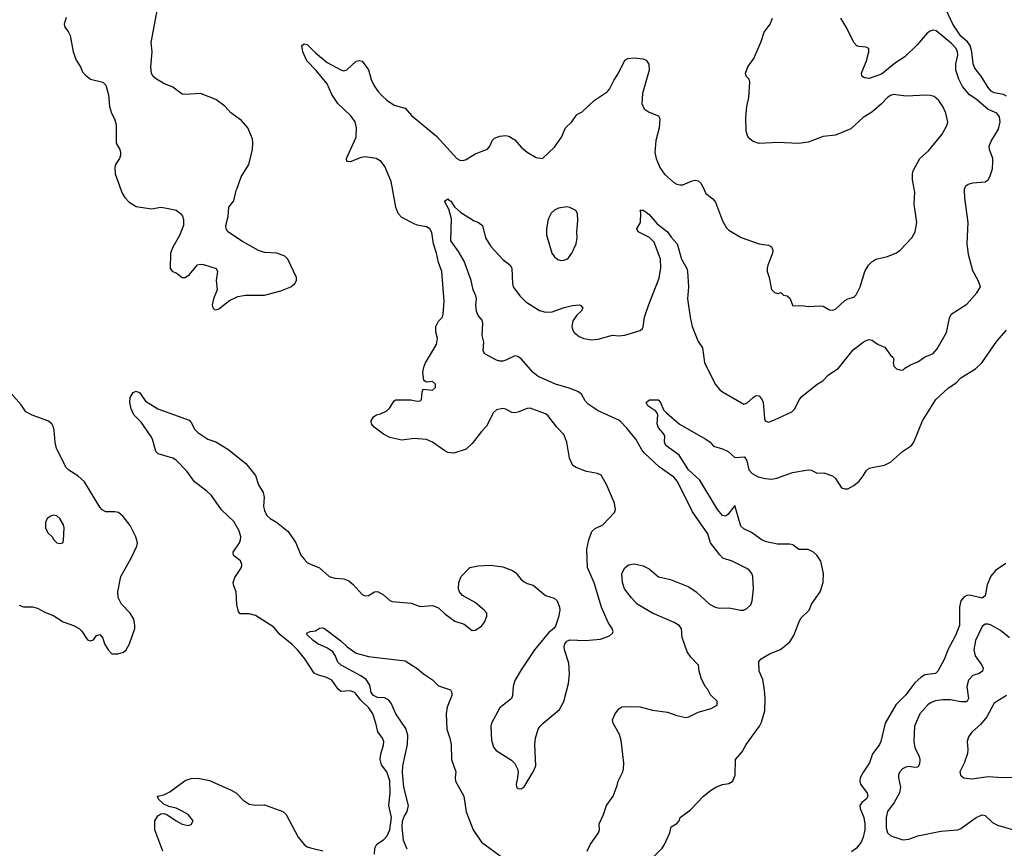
# Model space of a CAD drawing. Header units: inches. Extents: x 1473912 to 1647258, y 640388 to 773423.
# Tile 170 of 256: x 1554406 to 1560855, y 675689 to 681120. Entities that reach past the tile are written whole.
import ezdxf

# ---------------------------------------------------------------- set-up
doc = ezdxf.new("R2010")
doc.units = ezdxf.units.IN
doc.header["$MEASUREMENT"] = 0
for name, color, linetype in [('B5657', 7, 'Continuous'), ('B5658', 7, 'Continuous'), ('B5667', 7, 'Continuous'), ('B5668', 7, 'Continuous')]:
    doc.layers.add(name, color=color, linetype=linetype)

msp = doc.modelspace()

# ---------------------------------------------------------------- linework, layer by layer
at = {"layer": 'B5657', "color": 5}
for points, elevation in [([(1555071.5, 680000), (1555079.2, 679979.2), (1555094.7, 679954.7), (1555123.7, 679923.7), (1555170, 679896.4), (1555270, 679879.1), (1555330, 679890.5), (1555370, 679884.9), (1555430.4, 679870.4), (1555458.8, 679850), (1555472.3, 679832.3), (1555479.1, 679810), (1555479.1, 679770), (1555453.8, 679706.2), (1555410, 679628.7), (1555394, 679590), (1555391, 679490), (1555406.8, 679470), (1555430, 679460.5), (1555470, 679430.7), (1555490, 679430.8), (1555519, 679450), (1555570, 679513.4), (1555590, 679518), (1555610, 679515.5), (1555692, 679490), (1555701, 679470), (1555694, 679410), (1555699.1, 679350), (1555676.3, 679290), (1555667.7, 679250), (1555670.8, 679230.8), (1555681.4, 679221.4), (1555690, 679218.8), (1555710, 679224.9), (1555779.7, 679280.3), (1555833.9, 679306.1), (1555884.9, 679315.1), (1556010, 679314.9), (1556117, 679343), (1556182, 679370), (1556209, 679390), (1556219.3, 679410), (1556219.3, 679430), (1556161.6, 679550), (1556142, 679570), (1556090, 679589.7), (1556010, 679593.3), (1555970, 679607.1), (1555866.6, 679666.6), (1555768.7, 679730), (1555759, 679750), (1555757.2, 679770), (1555772.7, 679830), (1555776, 679890), (1555807.7, 679932.3), (1555825, 680000)], 820), ([(1556729.7, 675650), (1556731.5, 675690), (1556744.9, 675715.1), (1556790, 675745.3), (1556813.5, 675770), (1556830.5, 675809.5), (1556841, 675890), (1556823.7, 675970), (1556833.1, 676050), (1556830.8, 676130.8), (1556811.9, 676190), (1556776.3, 676236.3), (1556767.2, 676270), (1556771.3, 676308.7), (1556790, 676364.7), (1556790.9, 676390), (1556783.6, 676410), (1556752.4, 676452.4), (1556739.8, 676510), (1556718.7, 676570), (1556692.2, 676610), (1556640, 676660), (1556600.5, 676710), (1556570, 676721.1), (1556510, 676716.4), (1556491.2, 676731.2), (1556450, 676790.9), (1556412.3, 676810), (1556362.7, 676822.7), (1556336, 676836), (1556274.4, 676930), (1556226.5, 676990), (1556190, 677025.8), (1556110.7, 677090), (1556070, 677137.7), (1555950, 677214.2), (1555910, 677226.6), (1555850, 677226.6), (1555839.3, 677239.3), (1555827.4, 677287.4), (1555825.1, 677370), (1555808.6, 677410), (1555805.3, 677430), (1555815.9, 677464.1), (1555858.3, 677530), (1555861.1, 677550), (1555852.5, 677572.5), (1555807.3, 677607.3), (1555803.9, 677630), (1555845.3, 677690), (1555853.2, 677710), (1555854.6, 677730), (1555842.7, 677770), (1555807.9, 677830), (1555727.8, 677907.8), (1555662.3, 678002.3), (1555632.4, 678030), (1555551.8, 678090), (1555499.9, 678159.9), (1555430, 678233.5), (1555410, 678245.1), (1555314.2, 678274.2), (1555298.4, 678290), (1555276, 678370), (1555265.1, 678390), (1555201.9, 678481.9), (1555154, 678530), (1555135.6, 678570), (1555126.5, 678610), (1555130, 678642.8), (1555150, 678675.8), (1555170, 678684.9), (1555194, 678674), (1555230, 678619.5), (1555310, 678570.3), (1555515.6, 678495.6), (1555530, 678480.5), (1555553.3, 678433.3), (1555573.3, 678413.3), (1555639.1, 678370), (1555690, 678353.6), (1555770, 678305.5), (1555886.7, 678210), (1555950, 678133), (1555971.2, 678071.2), (1556001.5, 678021.5), (1556007.1, 677990), (1556003.4, 677930), (1556010, 677902.6), (1556025.4, 677870), (1556047, 677850), (1556087.4, 677827.4), (1556165.7, 677765.7), (1556215.4, 677690), (1556247.3, 677610), (1556270, 677583.1), (1556290, 677562.4), (1556310, 677550.4), (1556370, 677526.7), (1556433, 677470), (1556470, 677458.8), (1556530, 677455.3), (1556562.4, 677442.4), (1556590, 677418.7), (1556650, 677352.7), (1556670, 677343), (1556690, 677345.5), (1556730, 677370.5), (1556750, 677373), (1556790, 677350.4), (1556830, 677312.2), (1556846.4, 677306.4), (1556970, 677296.5), (1557030, 677272.8), (1557110, 677280.5), (1557150, 677264), (1557190, 677226), (1557256.8, 677176.8), (1557317.5, 677157.5), (1557370, 677116), (1557390, 677118.8), (1557430, 677144.9), (1557450, 677170.8), (1557467, 677210), (1557466.6, 677230), (1557449.3, 677250), (1557390, 677300.7), (1557306.6, 677346.6), (1557286.6, 677370), (1557280.9, 677390), (1557282, 677430), (1557298, 677470), (1557355.3, 677530), (1557410, 677540.4), (1557490, 677543.7), (1557570, 677533.1), (1557634.8, 677510), (1557655.4, 677495.4), (1557690, 677450.6), (1557710, 677435.5), (1557730, 677424.9), (1557770, 677414), (1557850, 677346.8), (1557907.5, 677327.5), (1557926, 677310), (1557942, 677270), (1557943, 677250), (1557935.8, 677204.2), (1557915.5, 677144.5), (1557907.5, 677132.5), (1557870, 677102), (1557777.3, 676990), (1557690, 676859.3), (1557650, 676788.7), (1557639.3, 676750), (1557634, 676690), (1557626.8, 676670), (1557550, 676609.2), (1557497.1, 676510), (1557492.7, 676490), (1557497.3, 676397.3), (1557510, 676351), (1557526.8, 676330), (1557627.1, 676267.1), (1557650, 676244.7), (1557666.8, 676210), (1557670.6, 676190), (1557667.7, 676150), (1557657.3, 676110), (1557661, 676090), (1557670, 676081), (1557690, 676078.8), (1557710, 676091), (1557769.2, 676190), (1557786, 676230), (1557780.7, 676370), (1557785.1, 676410), (1557802.7, 676470), (1557812.1, 676487.9), (1557834, 676510), (1557942, 676598), (1557970, 676651), (1558000.4, 676770), (1558007.1, 676830), (1558002.8, 676902.8), (1557974, 676990), (1557972, 677010), (1557977.2, 677030), (1557990, 677046), (1558010, 677054.8), (1558109.3, 677050.7), (1558210, 677059.1), (1558270, 677080.5), (1558290, 677098), (1558293.6, 677110), (1558287.3, 677130), (1558260.5, 677170), (1558216.9, 677270), (1558170, 677429), (1558125.1, 677530), (1558120.3, 677650), (1558133.3, 677710), (1558154.6, 677765.4), (1558175.8, 677784.2), (1558225.1, 677810), (1558302.7, 677890), (1558309.4, 677910), (1558301.6, 677950), (1558250, 678074), (1558214.3, 678134.3), (1558190, 678144.5), (1558118, 678158), (1558050, 678185.1), (1558030, 678198), (1558006.9, 678246.9), (1557989.7, 678350.3), (1557970, 678402), (1557924, 678450), (1557865.3, 678525.3), (1557850, 678537), (1557768.2, 678568.2), (1557750, 678573), (1557730, 678571.2), (1557670, 678546.6), (1557650, 678543), (1557630, 678546.3), (1557590, 678566.3), (1557570, 678571.3), (1557530, 678563), (1557510, 678544.5), (1557463.6, 678456.4), (1557430, 678420.7), (1557370, 678342.9), (1557330, 678305.7), (1557250, 678278.2), (1557210, 678283.7), (1557190, 678293.3), (1557110, 678350.7), (1557070, 678368.1), (1556990, 678374.2), (1556910, 678364.3), (1556830, 678382.5), (1556790, 678404.2), (1556728, 678450), (1556711.1, 678470), (1556707.4, 678490), (1556722.7, 678517.3), (1556743.7, 678530), (1556770, 678536.5), (1556810, 678556), (1556830, 678576.4), (1556858.6, 678621.4), (1556870, 678628.5), (1556968.6, 678628.6), (1557010, 678620.4), (1557030, 678622), (1557038, 678630), (1557042, 678678), (1557050, 678698), (1557110, 678690.8), (1557129.2, 678710), (1557129.2, 678730), (1557110, 678749.2), (1557070, 678744), (1557054, 678754), (1557046.6, 678810), (1557055.1, 678850), (1557064.5, 678870), (1557136.3, 678990), (1557143.6, 679030), (1557132.6, 679072.6), (1557132.6, 679110), (1557150, 679143.8), (1557174.7, 679170), (1557180.5, 679190), (1557185.6, 679274.4), (1557171.6, 679470), (1557148.3, 679528.3), (1557135.9, 679590), (1557115.9, 679650), (1557104.7, 679724.7), (1557092.9, 679750), (1557070, 679761.6), (1557010, 679773.1), (1556990, 679782.3), (1556910, 679823.2), (1556884.1, 679850), (1556869.9, 679890), (1556849.6, 680000)], 780), ([(1558122.4, 675670), (1558144.6, 675715.4), (1558197, 675790), (1558203.7, 675810), (1558202.7, 675850), (1558229.4, 675910), (1558249.3, 675970), (1558293.2, 676030), (1558319.6, 676100.4), (1558325.1, 676130), (1558356.3, 676190), (1558362, 676210), (1558362.7, 676250), (1558345.5, 676394.5), (1558334.5, 676434.5), (1558293, 676510), (1558289.7, 676530), (1558305.6, 676570), (1558330, 676602), (1558350, 676615.5), (1558370, 676619.3), (1558470, 676615.3), (1558550, 676594.9), (1558650, 676580.7), (1558710, 676559.1), (1558770, 676546.8), (1558790, 676550.6), (1558850, 676582), (1558934.6, 676605.4), (1558973.6, 676626.4), (1558973.6, 676653.6), (1558930, 676695.3), (1558912.7, 676730), (1558896, 676750), (1558870, 676804), (1558856.2, 676850), (1558851.6, 676890), (1558801.5, 676941.5), (1558777.4, 676977.4), (1558745.3, 677070), (1558741, 677130), (1558725.1, 677150), (1558693, 677170), (1558550, 677229.8), (1558449.7, 677290), (1558413.3, 677330), (1558368.4, 677390), (1558355.4, 677430), (1558350, 677491), (1558370, 677527.7), (1558393.3, 677546.7), (1558430, 677552.7), (1558490, 677541.3), (1558530, 677520.4), (1558590, 677468.4), (1558670, 677450.4), (1558790, 677402.4), (1558838, 677370), (1558924, 677290), (1558961, 677270), (1558990, 677263.8), (1559050, 677265.3), (1559130, 677250.5), (1559150, 677250.6), (1559170, 677260.7), (1559195.1, 677284.9), (1559204.5, 677310), (1559212.3, 677390), (1559208, 677470), (1559201.3, 677490), (1559187.3, 677510), (1559170, 677522), (1559073.2, 677570), (1559011.1, 677591.1), (1558991.8, 677611.8), (1558931.1, 677690), (1558913.7, 677750), (1558814, 677894), (1558713.8, 678093.8), (1558690, 678120.9), (1558595.6, 678190), (1558499.4, 678279.4), (1558480.6, 678300.6), (1558441.2, 678370), (1558383.3, 678443.3), (1558344, 678484), (1558330, 678495.1), (1558196.2, 678556.2), (1558130, 678599.5), (1558110, 678620.9), (1558086.2, 678666.2), (1558063, 678683), (1558005.6, 678705.6), (1557915.4, 678730), (1557802.3, 678782.3), (1557770, 678808.3), (1557690, 678897.2), (1557670, 678913.3), (1557650, 678916.4), (1557590, 678888), (1557570, 678882), (1557550, 678882.2), (1557528.8, 678888.8), (1557453.5, 678930), (1557442.7, 678950), (1557445.3, 679005.3), (1557435.6, 679050), (1557440.5, 679130), (1557434.7, 679150), (1557410, 679180.9), (1557399.2, 679210), (1557393.1, 679250), (1557398.3, 679290), (1557394.7, 679310), (1557377.4, 679350), (1557362.8, 679410), (1557316.7, 679536.7), (1557281.3, 679601.3), (1557229.8, 679670), (1557233.6, 679813.6), (1557217.5, 679877.5), (1557189.1, 679930.9), (1557210, 679944.7), (1557216.3, 679936.3), (1557230, 679930.6), (1557253.5, 679893.5), (1557296.7, 679856.7), (1557382.5, 679802.5), (1557411, 679790), (1557437.3, 679770), (1557456.4, 679690), (1557493.1, 679633.1), (1557570, 679547.3), (1557618.8, 679510), (1557630, 679491.3), (1557634, 679390), (1557639.3, 679370), (1557681.7, 679310), (1557722.3, 679270), (1557810, 679214.7), (1557850, 679203.2), (1557894.8, 679205.2), (1557972.9, 679232.9), (1558026.4, 679246.4), (1558070, 679250.4), (1558084.5, 679244.5), (1558094, 679230), (1558084.9, 679210), (1558055.8, 679184.2), (1558030, 679145.2), (1558021.7, 679110), (1558026.3, 679090), (1558038.9, 679070), (1558070, 679043.2), (1558100.7, 679030), (1558150, 679022.2), (1558194.7, 679025.3), (1558290, 679053), (1558330, 679048.4), (1558370, 679052.2), (1558470, 679082.4), (1558485.1, 679094.9), (1558490, 679106), (1558498.6, 679170), (1558526.5, 679253.5), (1558595, 679425), (1558605.9, 679494.1), (1558602.4, 679550), (1558561.2, 679661.2), (1558531.4, 679691.4), (1558457.2, 679730), (1558449.2, 679750), (1558472.3, 679790), (1558474, 679854), (1558469.6, 679870.4), (1558490, 679870.4), (1558510, 679859.3), (1558530, 679843.8), (1558582.6, 679782.6), (1558650, 679730.5), (1558674.3, 679694.3), (1558712.4, 679650), (1558741.7, 679550), (1558774.9, 679490), (1558780.3, 679470), (1558785.8, 679370), (1558780.7, 679290), (1558796.9, 679170), (1558810.3, 679110), (1558849.1, 679010), (1558879.5, 678970), (1558892.4, 678872.4), (1558962.6, 678730), (1558990, 678696.4), (1559010, 678680.3), (1559150, 678600.4), (1559170, 678606.7), (1559210, 678644.2), (1559230, 678655.8), (1559250, 678654.9), (1559269.2, 678629.2), (1559275, 678610), (1559285.3, 678505.3), (1559290, 678490.7), (1559303.9, 678483.9), (1559310, 678482.4), (1559350, 678496.4), (1559464.5, 678550), (1559483.6, 678570), (1559511.3, 678628.7), (1559530, 678650.7), (1559630, 678730.6), (1559667, 678753), (1559702.7, 678790), (1559770, 678836.4), (1559864.7, 678955.3), (1559930, 679007.3), (1559950, 679016.3), (1559970, 679024), (1559990, 679018.8), (1560000, 679011.7)], 760), ([(1558891.8, 680000), (1558900.9, 679980.9), (1558946, 679946), (1558963.4, 679923.4), (1559010, 679801), (1559036.1, 679756.1), (1559050, 679740.7), (1559131.7, 679691.7), (1559250, 679650.4), (1559310, 679642.8), (1559330.5, 679630.5), (1559338.8, 679610), (1559337.3, 679590), (1559306, 679510), (1559302.8, 679490), (1559302.8, 679470), (1559316.3, 679430), (1559330, 679352), (1559350, 679331.3), (1559374, 679326), (1559391.6, 679331.6), (1559410, 679314), (1559434, 679310), (1559450, 679294), (1559470, 679244.7), (1559530, 679245.5), (1559570, 679239.5), (1559650, 679244.6), (1559670, 679242.6), (1559710, 679218.7), (1559730, 679216), (1559750, 679223.6), (1559810, 679278.4), (1559830, 679290.4), (1559870, 679301.6), (1559884.2, 679315.8), (1559910.9, 679369.1), (1559942.6, 679470), (1559966.9, 679510), (1559987.4, 679532.6), (1560000, 679541.1)], 780), ([(1554402.5, 677282.5), (1554430, 677270.8), (1554490, 677270.6), (1554522.8, 677262.8), (1554570, 677237.1), (1554630, 677212.7), (1554690, 677173), (1554758, 677150), (1554796, 677130), (1554812.5, 677112.5), (1554850, 677054.8), (1554867.9, 677047.9), (1554890, 677054.8), (1554910, 677084.7), (1554930, 677091), (1554950, 677066), (1554962.6, 677030), (1554986, 676990), (1555010, 676964.2), (1555050, 676962.6), (1555085.6, 676974.4), (1555104.5, 676990), (1555125.1, 677030), (1555159.3, 677130), (1555160.9, 677150), (1555154.5, 677190), (1555130, 677229.2), (1555073.2, 677290), (1555061.2, 677310), (1555052.1, 677332.1), (1555049.5, 677370), (1555067.8, 677470), (1555135.8, 677590), (1555174, 677670), (1555178.4, 677690), (1555167.8, 677730), (1555130, 677803.6), (1555084.6, 677864.6), (1555053.2, 677890), (1555030, 677895.1), (1554970, 677893.3), (1554946.5, 677906.5), (1554930, 677924.5), (1554829.8, 678089.8), (1554787.6, 678130), (1554727.7, 678167.7), (1554710, 678184.5), (1554646.9, 678310), (1554638.3, 678350), (1554633, 678430), (1554627.8, 678450), (1554615.8, 678470), (1554589.7, 678490), (1554488.1, 678528.1), (1554446, 678550), (1554415.3, 678595.3), (1554350, 678669.2)], 820), ([(1558555.1, 675630), (1558614, 675690), (1558630, 675714.8), (1558664.5, 675790), (1558674, 675830), (1558710, 675851), (1558725.2, 675870), (1558733.2, 675890), (1558799.2, 675940.8), (1558884.2, 676030), (1558930, 676068.4), (1558970, 676092.7), (1559010, 676108), (1559050, 676113.4), (1559077.2, 676130), (1559091.8, 676170), (1559094, 676270), (1559138.2, 676321.8), (1559165.4, 676370), (1559251.5, 676490), (1559264.7, 676515.3), (1559286.9, 676590), (1559289.8, 676670), (1559285, 676725), (1559274.7, 676794.7), (1559249.6, 676850), (1559247, 676913), (1559262, 676930), (1559316.6, 676963.4), (1559390, 676992.7), (1559450, 677043), (1559476.6, 677083.4), (1559508.5, 677170), (1559523.6, 677196.4), (1559576.2, 677250), (1559593, 677290), (1559650, 677370.4), (1559668.1, 677430), (1559671.6, 677490), (1559654.3, 677570), (1559627.9, 677610), (1559605.1, 677630), (1559570, 677648.3), (1559510, 677646.5), (1559470, 677677.6), (1559450, 677682.8), (1559370, 677682.3), (1559297.7, 677697.7), (1559270, 677708.2), (1559198.8, 677758.8), (1559150, 677782), (1559130, 677799.7), (1559090, 677935.1), (1559043.6, 677876.4), (1559030, 677866.2), (1559010, 677869.8), (1558977, 677910), (1558862, 678102), (1558787.9, 678170), (1558726.3, 678266.3), (1558637.6, 678330), (1558629.5, 678350), (1558631.7, 678391.7), (1558621.2, 678410), (1558590, 678444), (1558580.9, 678470), (1558586, 678530), (1558581.5, 678541.5), (1558573.8, 678553.8), (1558520.9, 678590), (1558509.3, 678610.7), (1558532.1, 678627.9), (1558587.5, 678627.5), (1558602.8, 678610), (1558623.4, 678563.4), (1558642.3, 678542.3), (1558728.3, 678468.3), (1558900.7, 678370), (1558927.7, 678350), (1558950, 678324), (1559010, 678307.7), (1559046.8, 678290), (1559090, 678250.7), (1559153.8, 678253.8), (1559168.5, 678228.5), (1559181.1, 678170), (1559204.6, 678144.6), (1559243.4, 678123.4), (1559290, 678111.8), (1559332.5, 678107.5), (1559365.6, 678114.4), (1559467.6, 678152.4), (1559570, 678170.6), (1559590, 678167.3), (1559630, 678148), (1559674, 678150), (1559730, 678130.3), (1559750, 678112.4), (1559790, 678052.4), (1559810, 678044.2), (1559830, 678045.7), (1559870, 678066.7), (1559904, 678096), (1559931.6, 678130), (1559950, 678162.8), (1559970, 678180.7), (1560000, 678186.6)], 740), ([(1556943.5, 675683.5), (1556920.9, 675740.9), (1556911.3, 675830), (1556912.8, 675867.2), (1556923.4, 675896.6), (1556944.1, 675930), (1556953.5, 675970), (1556922.2, 676090), (1556913.8, 676186.2), (1556916.1, 676230), (1556946.2, 676370), (1556947.7, 676430), (1556935.1, 676475.1), (1556870, 676569.7), (1556839.3, 676639.3), (1556821.7, 676661.7), (1556795.4, 676675.4), (1556750, 676676.4), (1556722.7, 676690), (1556709.2, 676710), (1556699, 676759), (1556675.2, 676795.2), (1556640, 676820), (1556511, 676890), (1556489.9, 676910), (1556472.8, 676952.8), (1556456.9, 676976.9), (1556421.3, 677001.3), (1556358, 677030), (1556327.8, 677050), (1556286.6, 677090), (1556290, 677102), (1556309.2, 677110.8), (1556344.7, 677115.3), (1556370, 677130.8), (1556390, 677133.4), (1556402, 677130), (1556510, 677047.7), (1556550.6, 677010), (1556610, 676968), (1556690, 676946), (1556930, 676917.1), (1557010, 676867.7), (1557051.6, 676831.6), (1557110, 676792.4), (1557150, 676753), (1557227.5, 676727.5), (1557237.3, 676710), (1557237.3, 676690), (1557205.3, 676614.7), (1557199.2, 676570), (1557204.6, 676470), (1557224.5, 676410), (1557232.3, 676370), (1557235.3, 676270), (1557263.2, 676190), (1557258.2, 676150), (1557260.7, 676130), (1557315.7, 676030), (1557330, 675928), (1557375.8, 675810), (1557430.4, 675730), (1557569.2, 675629.2)], 760), ([(1560000, 676318.4), (1559992.1, 676307.9), (1559972.1, 676250), (1559932.2, 676190), (1559912.1, 676150), (1559908.5, 676130), (1559912.6, 676110), (1559956.5, 676050), (1559960.4, 676030), (1559950.4, 676010), (1559921.6, 675990), (1559908.9, 675970), (1559911.4, 675950), (1559934.2, 675890), (1559942, 675850), (1559941.5, 675810), (1559930, 675762.4), (1559916.8, 675730), (1559888, 675690), (1559854.8, 675665.2)], 740), ([(1555343.7, 675670), (1555291.6, 675810), (1555292, 675870), (1555310, 675902.8), (1555330, 675914), (1555350, 675917.3), (1555370, 675911), (1555430, 675868), (1555470, 675847.7), (1555490, 675842.8), (1555510, 675838.8), (1555530, 675844.7), (1555542, 675870), (1555508.7, 675910), (1555470, 675932.3), (1555430, 675952.3), (1555383.2, 675963.2), (1555350, 675979), (1555315.3, 676010), (1555308, 676030), (1555350, 676039.1), (1555390, 676058), (1555490, 676133.4), (1555530, 676145.5), (1555572, 676148), (1555650, 676133.1), (1555790.9, 676070.9), (1555826.7, 676050), (1555870, 676005.3), (1555910, 675978.7), (1555950, 675971.8), (1556010, 675974.9), (1556130, 675930.3), (1556151.7, 675910), (1556230, 675762), (1556270, 675713), (1556290, 675699.3), (1556310, 675692.7), (1556392.8, 675672.8)], 780)]:
    msp.add_lwpolyline(points, dxfattribs=dict(at, elevation=elevation))
for points, elevation in [([(1557990, 679892.7), (1557935.2, 679884.8), (1557908.4, 679871.6), (1557888.4, 679851.6), (1557866.9, 679813.1), (1557857.6, 679750), (1557857.6, 679710), (1557892.4, 679590), (1557910, 679564.9), (1557930, 679548), (1557950, 679541.6), (1557970, 679543.8), (1557990, 679550.5), (1558000.5, 679559.5), (1558022.9, 679590), (1558051.6, 679650), (1558057.6, 679690), (1558055.6, 679730), (1558062.7, 679802.7), (1558059, 679850), (1558048, 679870), (1558010, 679889)], 780), ([(1554628.2, 677871.8), (1554610, 677866.6), (1554586.8, 677850), (1554575.2, 677824.8), (1554574.9, 677790), (1554590, 677757.3), (1554618.8, 677730), (1554630, 677711.3), (1554650, 677691.3), (1554670, 677686.8), (1554689, 677691), (1554693.6, 677706.4), (1554697.7, 677790), (1554694, 677810), (1554669.4, 677850), (1554650, 677867)], 840)]:
    msp.add_lwpolyline(points, close=True, dxfattribs=dict(at, elevation=elevation))
at = {"layer": 'B5658', "color": 5}
for points, elevation in [([(1555825, 680000), (1555827.6, 680010), (1555856.3, 680090), (1555907.6, 680170), (1555931.5, 680270), (1555933.6, 680310), (1555930, 680338), (1555900.9, 680410), (1555859.3, 680459.3), (1555789.7, 680509.7), (1555750, 680553.2), (1555690, 680597.2), (1555590, 680635.1), (1555490, 680629.3), (1555470, 680632), (1555410, 680678.4), (1555350, 680701.6), (1555301.2, 680730), (1555277.2, 680750), (1555269.2, 680770), (1555265.2, 680810), (1555272.8, 680910), (1555267.8, 680970), (1555309.6, 681190)], 820), ([(1554710, 681134), (1554698, 681090), (1554701, 681070), (1554723.5, 681043.5), (1554736.8, 681016.8), (1554756, 680910), (1554775.3, 680855.3), (1554804.7, 680810), (1554818, 680778), (1554836.8, 680756.8), (1554870, 680730.8), (1554950, 680710.8), (1554970.7, 680690), (1554988.3, 680628.3), (1554994.9, 680550), (1555006.6, 680506.6), (1555026.8, 680470), (1555037.3, 680430), (1555038.8, 680310), (1555061, 680270), (1555066, 680250), (1555066, 680230), (1555058.8, 680210), (1555033.4, 680170), (1555028.3, 680151.7), (1555030.5, 680110.5), (1555071.5, 680000)], 820), ([(1560000, 680524.2), (1559987, 680513), (1559930, 680478.4), (1559850, 680405.1), (1559750, 680362.7), (1559670, 680354), (1559570, 680316.9), (1559510, 680307.6), (1559370, 680314), (1559250, 680308.8), (1559210, 680321.5), (1559190, 680336.4), (1559175, 680355), (1559164.1, 680390), (1559161.8, 680478.2), (1559168.1, 680551.9), (1559181.6, 680610), (1559189.3, 680709.3), (1559184, 680730), (1559165.2, 680750), (1559161.2, 680770), (1559176, 680810), (1559214.2, 680865.8), (1559243.6, 680930), (1559263.3, 680976.7), (1559281.6, 681038.4), (1559321.2, 681090), (1559336, 681130)], 780), ([(1560000, 680745.6), (1559970, 680735.1), (1559938.9, 680738.9), (1559922.7, 680750), (1559919.5, 680770), (1559951.8, 680850), (1559969, 680910), (1559968, 680930), (1559950, 680939), (1559903.2, 680943.2), (1559890, 680949), (1559869.6, 680969.6), (1559824.2, 681064.2), (1559785.1, 681130)], 760), ([(1556849.6, 680000), (1556838.8, 680058.8), (1556796.8, 680156.8), (1556774.7, 680190), (1556741.2, 680210), (1556670, 680220.3), (1556642.5, 680217.5), (1556570, 680188.3), (1556549.4, 680190), (1556547.8, 680210), (1556555.1, 680230), (1556609.7, 680350.3), (1556612.4, 680410), (1556604.4, 680450), (1556574.6, 680490), (1556490.9, 680570), (1556450.9, 680630), (1556419.1, 680699.1), (1556347.6, 680787.6), (1556287.8, 680850), (1556260.7, 680910), (1556254, 680950), (1556270, 680960.7), (1556290, 680957.3), (1556343.2, 680903.2), (1556419.5, 680839.5), (1556510, 680790.3), (1556530, 680785.7), (1556549.7, 680790.3), (1556610, 680847.3), (1556630, 680853.4), (1556650, 680847.7), (1556691.6, 680791.6), (1556708.5, 680728.5), (1556727.1, 680687.1), (1556751, 680651), (1556779.8, 680619.8), (1556811.5, 680591.5), (1556859, 680559), (1556930, 680539), (1556972.2, 680492.2), (1557135.4, 680355.4), (1557270, 680210.4), (1557290, 680199.5), (1557310, 680197.1), (1557330, 680203.8), (1557390, 680240.5), (1557469.6, 680270.4), (1557484.5, 680290), (1557503.7, 680330), (1557516.9, 680343.1), (1557550, 680356.3), (1557590, 680360.5), (1557610, 680355.5), (1557650, 680333), (1557690, 680284), (1557730, 680250.8), (1557790, 680216), (1557830, 680211), (1557910, 680284), (1557955.1, 680350), (1557981.2, 680410), (1558022.7, 680450), (1558050, 680491.3), (1558059.3, 680500.7), (1558090, 680515.5), (1558169.5, 680590), (1558253.6, 680646.4), (1558270, 680664), (1558298.3, 680721.7), (1558329.4, 680770), (1558370, 680854.8), (1558390, 680864.9), (1558430, 680870.7), (1558490, 680862.8), (1558510, 680854.8), (1558528, 680828), (1558530.3, 680790), (1558484.8, 680635.2), (1558480.5, 680570), (1558496.3, 680536.3), (1558530, 680514.8), (1558590.6, 680490.6), (1558598, 680470), (1558594.8, 680410), (1558572.7, 680327.3), (1558566.7, 680250), (1558574.4, 680210), (1558599.5, 680150), (1558630, 680108.4), (1558690, 680052.7), (1558710, 680041.3), (1558730, 680036.4), (1558750, 680038.4), (1558810, 680063), (1558830, 680067.7), (1558850, 680064), (1558870, 680046), (1558891.8, 680000)], 780)]:
    msp.add_lwpolyline(points, dxfattribs=dict(at, elevation=elevation))
at = {"layer": 'B5667', "color": 5}
for points, elevation in [([(1560000, 679541.1), (1560013.2, 679550), (1560090, 679568.8), (1560150, 679592.7), (1560172.3, 679610), (1560250, 679690.8), (1560271.1, 679728.9), (1560282.4, 679790), (1560264, 679910), (1560269.7, 679990), (1560267.8, 680000)], 780), ([(1560000, 679011.7), (1560030, 678990.6), (1560072.5, 678972.5), (1560110, 678921), (1560126.4, 678906.4), (1560131.3, 678890), (1560127.3, 678872.7), (1560131.3, 678850), (1560150, 678831.3), (1560170, 678824.7), (1560190, 678822), (1560204, 678836), (1560241.2, 678858.8), (1560290, 678878), (1560332.4, 678907.6), (1560390, 678932.4), (1560416.6, 678963.4), (1560475.8, 679070), (1560496.6, 679163.4), (1560507.6, 679190), (1560610, 679256.4), (1560676, 679330), (1560699, 679370), (1560684.5, 679410), (1560650, 679473.2), (1560621.6, 679581.6), (1560612.7, 679652.7), (1560618.9, 679790), (1560597.6, 679950), (1560595, 680000)], 760), ([(1560000, 678186.6), (1560070, 678200.5), (1560110, 678218.7), (1560189.4, 678290.6), (1560248.4, 678330), (1560262, 678350), (1560319.7, 678490), (1560406, 678630), (1560490, 678707), (1560539.8, 678740.2), (1560570, 678772), (1560667.5, 678832.5), (1560707.3, 678870), (1560806.7, 679013.3), (1560870, 679084.4)], 740), ([(1560864.5, 677555.5), (1560797.4, 677510), (1560767.5, 677472.5), (1560743.9, 677416.1), (1560730, 677342.7), (1560710, 677328.6), (1560630, 677348.9), (1560610, 677346.4), (1560590, 677334.7), (1560571.3, 677310), (1560561.3, 677270), (1560562, 677150), (1560536.4, 677083.6), (1560484.7, 676990), (1560462.6, 676930), (1560420.3, 676850), (1560404.6, 676835.4), (1560334.2, 676825.8), (1560310.1, 676809.9), (1560270, 676774), (1560208.1, 676691.9), (1560145, 676630), (1560075.8, 676510), (1560047.2, 676390), (1560038.7, 676370), (1560000, 676318.4)], 740), ([(1560890, 677068.1), (1560830, 677115.5), (1560770, 677151.3), (1560750, 677158), (1560730, 677158.5), (1560710, 677143.6), (1560666.4, 677050), (1560654.7, 676990), (1560664.3, 676950), (1560708.1, 676890), (1560717.8, 676870), (1560713.1, 676850), (1560690, 676834.7), (1560650, 676821.8), (1560621.9, 676790), (1560609.4, 676750), (1560620.9, 676670), (1560610.2, 676649.8), (1560570, 676648.8), (1560502.5, 676662.5), (1560450, 676662.3), (1560404.7, 676655.3), (1560375.5, 676644.5), (1560354.9, 676630), (1560301.3, 676570), (1560267.3, 676490), (1560263.2, 676390), (1560269.3, 676350), (1560298.7, 676290), (1560302.8, 676270), (1560300.4, 676239.6), (1560290, 676221.8), (1560270, 676219), (1560230, 676224.5), (1560210, 676221), (1560188.5, 676210), (1560170.4, 676190), (1560162.3, 676170), (1560161.5, 676150), (1560174.7, 676090), (1560168.5, 676051.5), (1560133.8, 675990), (1560090.3, 675930), (1560082.4, 675890), (1560082.2, 675822.2), (1560090.2, 675790.2), (1560111.4, 675771.4), (1560190, 675744.9), (1560230, 675749.1), (1560288.9, 675771.1), (1560439.6, 675800.4), (1560550, 675810.3), (1560570, 675819.6), (1560670, 675890.4), (1560710, 675908.2), (1560730, 675903), (1560778.3, 675858.3), (1560810, 675840.4), (1560930, 675804.9)], 760), ([(1560870, 676689.7), (1560790, 676640.5), (1560740.2, 676550), (1560698.9, 676501.1), (1560641.6, 676450), (1560620.3, 676419.7), (1560612.7, 676390), (1560617.4, 676337.4), (1560614, 676310), (1560592.7, 676247.3), (1560563.7, 676190), (1560567.8, 676167.8), (1560591, 676150), (1560643.2, 676143.2), (1560750, 676158.5), (1560846.4, 676153.6), (1560962, 676158)], 780)]:
    msp.add_lwpolyline(points, dxfattribs=dict(at, elevation=elevation))
at = {"layer": 'B5668', "color": 5}
for points, elevation in [([(1560870, 680619.2), (1560850, 680630.5), (1560790, 680640.2), (1560770, 680652.2), (1560750, 680675.8), (1560703.5, 680750), (1560661.6, 680801.6), (1560651.2, 680830), (1560643.7, 680910), (1560631.1, 680950), (1560613.8, 680973.8), (1560570, 681012.2), (1560518.3, 681090), (1560425.8, 681290)], 740), ([(1560595, 680000), (1560594.5, 680010), (1560602.7, 680030), (1560618.3, 680041.7), (1560648.6, 680051.4), (1560730, 680057.6), (1560749.4, 680070), (1560760.7, 680090), (1560777.6, 680142.4), (1560780.8, 680190), (1560779.8, 680210), (1560758.5, 680270), (1560756.9, 680290), (1560770, 680324), (1560817.8, 680402.2), (1560827.7, 680450), (1560823.5, 680483.5), (1560806.5, 680506.5), (1560750, 680531.9), (1560670, 680599.9), (1560628.1, 680628.1), (1560582.3, 680682.3), (1560558.5, 680730), (1560538.3, 680790), (1560538.1, 680830), (1560550, 680886.8), (1560548.7, 680910), (1560539, 680930), (1560510, 680964.2), (1560410, 681046), (1560390, 681051.1), (1560370, 681045.4), (1560350, 681032.2), (1560284.7, 680955.3), (1560204.5, 680875.5), (1560143.7, 680836.3), (1560050, 680763.2), (1560000, 680745.6)], 760), ([(1560267.8, 680000), (1560254.7, 680070), (1560253.6, 680110), (1560258.4, 680130), (1560302.9, 680210), (1560359.3, 680260.7), (1560447.6, 680370), (1560480.7, 680430), (1560485.6, 680450), (1560472, 680508), (1560453.6, 680550), (1560425.6, 680590), (1560395.5, 680615.5), (1560370, 680624), (1560345.9, 680625.9), (1560210, 680618.3), (1560130, 680628.7), (1560110, 680622), (1560090, 680609.7), (1560051.7, 680568.3), (1560000, 680524.2)], 780)]:
    msp.add_lwpolyline(points, dxfattribs=dict(at, elevation=elevation))

doc.saveas('drawing.dxf')
